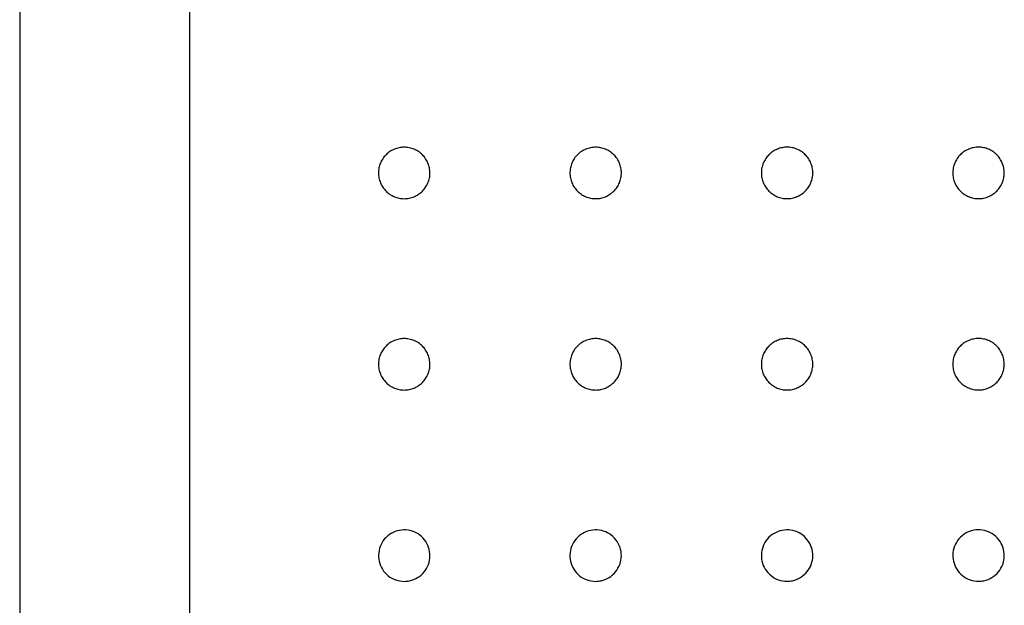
# Model space of a CAD drawing. Header units: millimetres. Extents: x 4795.05 to 4795.85, y 3159.37 to 3160.37.
# Tile 2 of 4: x 4795.05 to 4795.46, y 3159.86 to 3160.1. Entities that reach past the tile are written whole.
import ezdxf

# ---------------------------------------------------------------- set-up
doc = ezdxf.new("R2010")
doc.units = ezdxf.units.MM
doc.layers.add('SANINDUSA', color=3, linetype='Continuous')

msp = doc.modelspace()

# ---------------------------------------------------------------- linework, layer by layer
at = {"layer": 'SANINDUSA'}
for p, q in [((4795.05349, 3160.3691), (4795.05349, 3159.3777)), ((4795.12442, 3160.28317), (4795.12442, 3159.46362))]:
    msp.add_line(p, q, dxfattribs=at)
for points, knots in [([(4795.21418, 3160.02795), (4795.21347, 3160.02795), (4795.21277, 3160.02802), (4795.21174, 3160.02823), (4795.2114, 3160.02831), (4795.21073, 3160.02852), (4795.21039, 3160.02864), (4795.20942, 3160.02904), (4795.2088, 3160.02937), (4795.20792, 3160.02996), (4795.20764, 3160.03017), (4795.20709, 3160.03062), (4795.20683, 3160.03085), (4795.20609, 3160.0316), (4795.20564, 3160.03214), (4795.20505, 3160.03302), (4795.20487, 3160.03332), (4795.20454, 3160.03394), (4795.20424, 3160.03458), (4795.204, 3160.03524), (4795.2038, 3160.03591), (4795.20371, 3160.03626), (4795.2035, 3160.0373), (4795.20343, 3160.03799), (4795.20343, 3160.03905), (4795.20345, 3160.0394), (4795.20352, 3160.0401), (4795.20357, 3160.04045), (4795.20378, 3160.04149), (4795.20398, 3160.04216), (4795.20438, 3160.04313), (4795.20454, 3160.04345), (4795.20487, 3160.04408), (4795.20505, 3160.04438), (4795.20563, 3160.04525), (4795.20608, 3160.0458), (4795.20708, 3160.0468), (4795.20762, 3160.04725), (4795.2085, 3160.04783), (4795.2088, 3160.04801), (4795.20942, 3160.04834), (4795.20974, 3160.0485), (4795.21072, 3160.0489), (4795.21139, 3160.0491), (4795.21277, 3160.04938), (4795.21348, 3160.04945), (4795.21488, 3160.04945), (4795.21558, 3160.04938), (4795.21662, 3160.04918), (4795.21696, 3160.04909), (4795.21764, 3160.04889), (4795.2183, 3160.04865), (4795.21893, 3160.04835), (4795.21955, 3160.04802), (4795.21986, 3160.04784), (4795.22074, 3160.04725), (4795.22128, 3160.0468), (4795.22203, 3160.04606), (4795.22226, 3160.0458), (4795.22271, 3160.04526), (4795.22292, 3160.04497), (4795.22351, 3160.04409), (4795.22384, 3160.04348), (4795.22425, 3160.0425), (4795.22437, 3160.04217), (4795.22457, 3160.04149), (4795.22466, 3160.04115), (4795.22486, 3160.04012), (4795.22493, 3160.03942), (4795.22493, 3160.03836), (4795.22492, 3160.038), (4795.22485, 3160.03731), (4795.22475, 3160.03661), (4795.22458, 3160.03593), (4795.22437, 3160.03526), (4795.22425, 3160.03492), (4795.22385, 3160.03394), (4795.22352, 3160.03333), (4795.22274, 3160.03216), (4795.22229, 3160.0316), (4795.22129, 3160.03061), (4795.22075, 3160.03016), (4795.21987, 3160.02958), (4795.21957, 3160.02939), (4795.21895, 3160.02906), (4795.21863, 3160.02891), (4795.21766, 3160.02851), (4795.21699, 3160.0283), (4795.2156, 3160.02802), (4795.21489, 3160.02795), (4795.21418, 3160.02795)], [0, 0, 0, 0, 0.03125, 0.03125, 0.046875, 0.046875, 0.0625, 0.0625, 0.09375, 0.09375, 0.109375, 0.109375, 0.125, 0.125, 0.15625, 0.15625, 0.171875, 0.171875, 0.1875, 0.203125, 0.203125, 0.21875, 0.21875, 0.25, 0.25, 0.265625, 0.265625, 0.28125, 0.28125, 0.3125, 0.3125, 0.328125, 0.328125, 0.34375, 0.34375, 0.375, 0.375, 0.40625, 0.40625, 0.421875, 0.421875, 0.4375, 0.4375, 0.46875, 0.46875, 0.5, 0.5, 0.53125, 0.53125, 0.546875, 0.546875, 0.5625, 0.578125, 0.578125, 0.59375, 0.59375, 0.625, 0.625, 0.640625, 0.640625, 0.65625, 0.65625, 0.6875, 0.6875, 0.703125, 0.703125, 0.71875, 0.71875, 0.75, 0.75, 0.765625, 0.765625, 0.78125, 0.796875, 0.796875, 0.8125, 0.8125, 0.84375, 0.84375, 0.875, 0.875, 0.90625, 0.90625, 0.921875, 0.921875, 0.9375, 0.9375, 0.96875, 0.96875, 1, 1, 1, 1]), ([(4795.29418, 3160.02796), (4795.29347, 3160.02796), (4795.29277, 3160.02803), (4795.29174, 3160.02823), (4795.2914, 3160.02832), (4795.29072, 3160.02852), (4795.29039, 3160.02864), (4795.28941, 3160.02905), (4795.28879, 3160.02938), (4795.28792, 3160.02996), (4795.28763, 3160.03017), (4795.28709, 3160.03062), (4795.28682, 3160.03086), (4795.28608, 3160.0316), (4795.28564, 3160.03214), (4795.28505, 3160.03303), (4795.28486, 3160.03333), (4795.28453, 3160.03395), (4795.28423, 3160.03458), (4795.284, 3160.03524), (4795.28379, 3160.03592), (4795.2837, 3160.03626), (4795.2835, 3160.0373), (4795.28343, 3160.038), (4795.28343, 3160.03905), (4795.28345, 3160.0394), (4795.28351, 3160.04011), (4795.28357, 3160.04046), (4795.28377, 3160.04149), (4795.28398, 3160.04216), (4795.28438, 3160.04314), (4795.28453, 3160.04346), (4795.28486, 3160.04408), (4795.28504, 3160.04438), (4795.28563, 3160.04526), (4795.28607, 3160.0458), (4795.28707, 3160.04681), (4795.28762, 3160.04725), (4795.28849, 3160.04784), (4795.28879, 3160.04802), (4795.28941, 3160.04835), (4795.28974, 3160.0485), (4795.29071, 3160.04891), (4795.29138, 3160.04911), (4795.29276, 3160.04939), (4795.29347, 3160.04946), (4795.29488, 3160.04946), (4795.29557, 3160.04939), (4795.29661, 3160.04918), (4795.29696, 3160.0491), (4795.29763, 3160.04889), (4795.29829, 3160.04866), (4795.29893, 3160.04836), (4795.29955, 3160.04803), (4795.29985, 3160.04785), (4795.30074, 3160.04726), (4795.30128, 3160.04681), (4795.30202, 3160.04607), (4795.30226, 3160.04581), (4795.30271, 3160.04526), (4795.30292, 3160.04498), (4795.30351, 3160.0441), (4795.30384, 3160.04348), (4795.30424, 3160.04251), (4795.30436, 3160.04217), (4795.30457, 3160.0415), (4795.30465, 3160.04116), (4795.30486, 3160.04013), (4795.30493, 3160.03943), (4795.30493, 3160.03837), (4795.30491, 3160.03801), (4795.30484, 3160.03731), (4795.30474, 3160.03662), (4795.30457, 3160.03594), (4795.30437, 3160.03527), (4795.30425, 3160.03493), (4795.30384, 3160.03395), (4795.30351, 3160.03333), (4795.30274, 3160.03217), (4795.30228, 3160.03161), (4795.30129, 3160.03062), (4795.30075, 3160.03017), (4795.29987, 3160.02958), (4795.29957, 3160.0294), (4795.29894, 3160.02907), (4795.29863, 3160.02892), (4795.29766, 3160.02851), (4795.29698, 3160.02831), (4795.29559, 3160.02803), (4795.29489, 3160.02796), (4795.29418, 3160.02796)], [0, 0, 0, 0, 0.03125, 0.03125, 0.046875, 0.046875, 0.0625, 0.0625, 0.09375, 0.09375, 0.109375, 0.109375, 0.125, 0.125, 0.15625, 0.15625, 0.171875, 0.171875, 0.1875, 0.203125, 0.203125, 0.21875, 0.21875, 0.25, 0.25, 0.265625, 0.265625, 0.28125, 0.28125, 0.3125, 0.3125, 0.328125, 0.328125, 0.34375, 0.34375, 0.375, 0.375, 0.40625, 0.40625, 0.421875, 0.421875, 0.4375, 0.4375, 0.46875, 0.46875, 0.5, 0.5, 0.53125, 0.53125, 0.546875, 0.546875, 0.5625, 0.578125, 0.578125, 0.59375, 0.59375, 0.625, 0.625, 0.640625, 0.640625, 0.65625, 0.65625, 0.6875, 0.6875, 0.703125, 0.703125, 0.71875, 0.71875, 0.75, 0.75, 0.765625, 0.765625, 0.78125, 0.796875, 0.796875, 0.8125, 0.8125, 0.84375, 0.84375, 0.875, 0.875, 0.90625, 0.90625, 0.921875, 0.921875, 0.9375, 0.9375, 0.96875, 0.96875, 1, 1, 1, 1]), ([(4795.37418, 3160.02797), (4795.37347, 3160.02797), (4795.37277, 3160.02804), (4795.37174, 3160.02824), (4795.3714, 3160.02833), (4795.37073, 3160.02853), (4795.37039, 3160.02865), (4795.36941, 3160.02906), (4795.3688, 3160.02939), (4795.36792, 3160.02997), (4795.36763, 3160.03018), (4795.36709, 3160.03063), (4795.36683, 3160.03087), (4795.36608, 3160.03161), (4795.36564, 3160.03215), (4795.36505, 3160.03304), (4795.36486, 3160.03334), (4795.36453, 3160.03396), (4795.36423, 3160.0346), (4795.364, 3160.03525), (4795.36379, 3160.03593), (4795.3637, 3160.03627), (4795.3635, 3160.03731), (4795.36343, 3160.03801), (4795.36343, 3160.03906), (4795.36345, 3160.03941), (4795.36352, 3160.04012), (4795.36357, 3160.04047), (4795.36377, 3160.0415), (4795.36398, 3160.04217), (4795.36438, 3160.04315), (4795.36453, 3160.04347), (4795.36486, 3160.04409), (4795.36504, 3160.0444), (4795.36563, 3160.04527), (4795.36607, 3160.04581), (4795.36708, 3160.04682), (4795.36762, 3160.04726), (4795.36849, 3160.04785), (4795.36879, 3160.04803), (4795.36942, 3160.04836), (4795.36974, 3160.04851), (4795.37071, 3160.04892), (4795.37138, 3160.04912), (4795.37276, 3160.0494), (4795.37347, 3160.04947), (4795.37488, 3160.04947), (4795.37558, 3160.0494), (4795.37661, 3160.04919), (4795.37696, 3160.04911), (4795.37763, 3160.0489), (4795.37829, 3160.04867), (4795.37893, 3160.04837), (4795.37955, 3160.04804), (4795.37985, 3160.04786), (4795.38074, 3160.04727), (4795.38128, 3160.04682), (4795.38202, 3160.04608), (4795.38226, 3160.04582), (4795.38271, 3160.04527), (4795.38292, 3160.04499), (4795.38351, 3160.04411), (4795.38384, 3160.04349), (4795.38424, 3160.04252), (4795.38436, 3160.04218), (4795.38457, 3160.04151), (4795.38465, 3160.04117), (4795.38486, 3160.04014), (4795.38493, 3160.03944), (4795.38493, 3160.03838), (4795.38491, 3160.03802), (4795.38485, 3160.03732), (4795.38474, 3160.03663), (4795.38457, 3160.03595), (4795.38437, 3160.03528), (4795.38425, 3160.03494), (4795.38385, 3160.03396), (4795.38352, 3160.03334), (4795.38274, 3160.03218), (4795.38228, 3160.03162), (4795.38129, 3160.03063), (4795.38075, 3160.03018), (4795.37987, 3160.02959), (4795.37957, 3160.02941), (4795.37895, 3160.02908), (4795.37863, 3160.02893), (4795.37766, 3160.02852), (4795.37698, 3160.02832), (4795.37559, 3160.02804), (4795.37489, 3160.02797), (4795.37418, 3160.02797)], [0, 0, 0, 0, 0.03125, 0.03125, 0.046875, 0.046875, 0.0625, 0.0625, 0.09375, 0.09375, 0.109375, 0.109375, 0.125, 0.125, 0.15625, 0.15625, 0.171875, 0.171875, 0.1875, 0.203125, 0.203125, 0.21875, 0.21875, 0.25, 0.25, 0.265625, 0.265625, 0.28125, 0.28125, 0.3125, 0.3125, 0.328125, 0.328125, 0.34375, 0.34375, 0.375, 0.375, 0.40625, 0.40625, 0.421875, 0.421875, 0.4375, 0.4375, 0.46875, 0.46875, 0.5, 0.5, 0.53125, 0.53125, 0.546875, 0.546875, 0.5625, 0.578125, 0.578125, 0.59375, 0.59375, 0.625, 0.625, 0.640625, 0.640625, 0.65625, 0.65625, 0.6875, 0.6875, 0.703125, 0.703125, 0.71875, 0.71875, 0.75, 0.75, 0.765625, 0.765625, 0.78125, 0.796875, 0.796875, 0.8125, 0.8125, 0.84375, 0.84375, 0.875, 0.875, 0.90625, 0.90625, 0.921875, 0.921875, 0.9375, 0.9375, 0.96875, 0.96875, 1, 1, 1, 1]), ([(4795.45419, 3160.02798), (4795.45348, 3160.02798), (4795.45278, 3160.02804), (4795.45175, 3160.02825), (4795.45141, 3160.02833), (4795.45073, 3160.02854), (4795.4504, 3160.02866), (4795.44942, 3160.02906), (4795.4488, 3160.02939), (4795.44793, 3160.02998), (4795.44764, 3160.03019), (4795.44709, 3160.03064), (4795.44683, 3160.03088), (4795.44609, 3160.03162), (4795.44564, 3160.03216), (4795.44505, 3160.03304), (4795.44487, 3160.03335), (4795.44454, 3160.03397), (4795.44424, 3160.0346), (4795.444, 3160.03526), (4795.4438, 3160.03593), (4795.44371, 3160.03628), (4795.4435, 3160.03732), (4795.44344, 3160.03802), (4795.44344, 3160.03907), (4795.44345, 3160.03942), (4795.44352, 3160.04012), (4795.44357, 3160.04048), (4795.44378, 3160.04151), (4795.44398, 3160.04218), (4795.44439, 3160.04316), (4795.44454, 3160.04348), (4795.44487, 3160.0441), (4795.44505, 3160.0444), (4795.44564, 3160.04527), (4795.44608, 3160.04582), (4795.44708, 3160.04682), (4795.44763, 3160.04727), (4795.4485, 3160.04785), (4795.4488, 3160.04803), (4795.44942, 3160.04836), (4795.44975, 3160.04852), (4795.45072, 3160.04892), (4795.45139, 3160.04913), (4795.45277, 3160.0494), (4795.45348, 3160.04947), (4795.45489, 3160.04947), (4795.45558, 3160.0494), (4795.45662, 3160.0492), (4795.45697, 3160.04911), (4795.45764, 3160.04891), (4795.4583, 3160.04867), (4795.45894, 3160.04837), (4795.45956, 3160.04804), (4795.45986, 3160.04786), (4795.46074, 3160.04727), (4795.46129, 3160.04683), (4795.46203, 3160.04608), (4795.46227, 3160.04582), (4795.46272, 3160.04528), (4795.46293, 3160.04499), (4795.46352, 3160.04411), (4795.46385, 3160.0435), (4795.46425, 3160.04252), (4795.46437, 3160.04219), (4795.46458, 3160.04151), (4795.46466, 3160.04117), (4795.46487, 3160.04014), (4795.46494, 3160.03944), (4795.46494, 3160.03838), (4795.46492, 3160.03803), (4795.46485, 3160.03733), (4795.46475, 3160.03663), (4795.46458, 3160.03595), (4795.46438, 3160.03528), (4795.46426, 3160.03494), (4795.46385, 3160.03396), (4795.46352, 3160.03335), (4795.46275, 3160.03218), (4795.46229, 3160.03163), (4795.4613, 3160.03063), (4795.46076, 3160.03019), (4795.45988, 3160.0296), (4795.45957, 3160.02941), (4795.45895, 3160.02908), (4795.45864, 3160.02893), (4795.45767, 3160.02853), (4795.45699, 3160.02832), (4795.4556, 3160.02804), (4795.4549, 3160.02798), (4795.45419, 3160.02798)], [0, 0, 0, 0, 0.03125, 0.03125, 0.046875, 0.046875, 0.0625, 0.0625, 0.09375, 0.09375, 0.109375, 0.109375, 0.125, 0.125, 0.15625, 0.15625, 0.171875, 0.171875, 0.1875, 0.203125, 0.203125, 0.21875, 0.21875, 0.25, 0.25, 0.265625, 0.265625, 0.28125, 0.28125, 0.3125, 0.3125, 0.328125, 0.328125, 0.34375, 0.34375, 0.375, 0.375, 0.40625, 0.40625, 0.421875, 0.421875, 0.4375, 0.4375, 0.46875, 0.46875, 0.5, 0.5, 0.53125, 0.53125, 0.546875, 0.546875, 0.5625, 0.578125, 0.578125, 0.59375, 0.59375, 0.625, 0.625, 0.640625, 0.640625, 0.65625, 0.65625, 0.6875, 0.6875, 0.703125, 0.703125, 0.71875, 0.71875, 0.75, 0.75, 0.765625, 0.765625, 0.78125, 0.796875, 0.796875, 0.8125, 0.8125, 0.84375, 0.84375, 0.875, 0.875, 0.90625, 0.90625, 0.921875, 0.921875, 0.9375, 0.9375, 0.96875, 0.96875, 1, 1, 1, 1]), ([(4795.21418, 3159.94796), (4795.21347, 3159.94796), (4795.21277, 3159.94803), (4795.21174, 3159.94824), (4795.2114, 3159.94832), (4795.21073, 3159.94853), (4795.21039, 3159.94865), (4795.20942, 3159.94905), (4795.2088, 3159.94938), (4795.20792, 3159.94997), (4795.20764, 3159.95018), (4795.20709, 3159.95063), (4795.20683, 3159.95086), (4795.20609, 3159.95161), (4795.20564, 3159.95215), (4795.20505, 3159.95303), (4795.20487, 3159.95333), (4795.20454, 3159.95396), (4795.20424, 3159.95459), (4795.204, 3159.95525), (4795.2038, 3159.95592), (4795.20371, 3159.95627), (4795.2035, 3159.95731), (4795.20343, 3159.958), (4795.20343, 3159.95906), (4795.20345, 3159.95941), (4795.20352, 3159.96011), (4795.20357, 3159.96046), (4795.20378, 3159.9615), (4795.20398, 3159.96217), (4795.20438, 3159.96314), (4795.20454, 3159.96346), (4795.20487, 3159.96409), (4795.20505, 3159.96439), (4795.20563, 3159.96526), (4795.20608, 3159.96581), (4795.20708, 3159.96681), (4795.20762, 3159.96726), (4795.2085, 3159.96784), (4795.2088, 3159.96802), (4795.20942, 3159.96835), (4795.20974, 3159.96851), (4795.21072, 3159.96891), (4795.21139, 3159.96911), (4795.21277, 3159.96939), (4795.21348, 3159.96946), (4795.21488, 3159.96946), (4795.21558, 3159.96939), (4795.21662, 3159.96919), (4795.21696, 3159.9691), (4795.21764, 3159.9689), (4795.2183, 3159.96866), (4795.21893, 3159.96836), (4795.21955, 3159.96803), (4795.21986, 3159.96785), (4795.22074, 3159.96726), (4795.22128, 3159.96681), (4795.22202, 3159.96607), (4795.22226, 3159.96581), (4795.22271, 3159.96527), (4795.22292, 3159.96498), (4795.22351, 3159.9641), (4795.22384, 3159.96349), (4795.22424, 3159.96251), (4795.22436, 3159.96218), (4795.22457, 3159.9615), (4795.22466, 3159.96116), (4795.22486, 3159.96013), (4795.22493, 3159.95943), (4795.22493, 3159.95837), (4795.22492, 3159.95801), (4795.22485, 3159.95732), (4795.22474, 3159.95662), (4795.22458, 3159.95594), (4795.22437, 3159.95527), (4795.22425, 3159.95493), (4795.22385, 3159.95395), (4795.22352, 3159.95334), (4795.22274, 3159.95217), (4795.22229, 3159.95161), (4795.22129, 3159.95062), (4795.22075, 3159.95018), (4795.21987, 3159.94959), (4795.21957, 3159.9494), (4795.21895, 3159.94907), (4795.21863, 3159.94892), (4795.21766, 3159.94852), (4795.21699, 3159.94831), (4795.2156, 3159.94803), (4795.21489, 3159.94796), (4795.21418, 3159.94796)], [0, 0, 0, 0, 0.03125, 0.03125, 0.046875, 0.046875, 0.0625, 0.0625, 0.09375, 0.09375, 0.109375, 0.109375, 0.125, 0.125, 0.15625, 0.15625, 0.171875, 0.171875, 0.1875, 0.203125, 0.203125, 0.21875, 0.21875, 0.25, 0.25, 0.265625, 0.265625, 0.28125, 0.28125, 0.3125, 0.3125, 0.328125, 0.328125, 0.34375, 0.34375, 0.375, 0.375, 0.40625, 0.40625, 0.421875, 0.421875, 0.4375, 0.4375, 0.46875, 0.46875, 0.5, 0.5, 0.53125, 0.53125, 0.546875, 0.546875, 0.5625, 0.578125, 0.578125, 0.59375, 0.59375, 0.625, 0.625, 0.640625, 0.640625, 0.65625, 0.65625, 0.6875, 0.6875, 0.703125, 0.703125, 0.71875, 0.71875, 0.75, 0.75, 0.765625, 0.765625, 0.78125, 0.796875, 0.796875, 0.8125, 0.8125, 0.84375, 0.84375, 0.875, 0.875, 0.90625, 0.90625, 0.921875, 0.921875, 0.9375, 0.9375, 0.96875, 0.96875, 1, 1, 1, 1]), ([(4795.29418, 3159.94797), (4795.29347, 3159.94797), (4795.29277, 3159.94804), (4795.29174, 3159.94824), (4795.2914, 3159.94833), (4795.29072, 3159.94853), (4795.29039, 3159.94865), (4795.28941, 3159.94906), (4795.28879, 3159.94939), (4795.28792, 3159.94997), (4795.28763, 3159.95018), (4795.28708, 3159.95063), (4795.28682, 3159.95087), (4795.28608, 3159.95161), (4795.28563, 3159.95216), (4795.28504, 3159.95304), (4795.28486, 3159.95334), (4795.28453, 3159.95396), (4795.28423, 3159.9546), (4795.28399, 3159.95526), (4795.28379, 3159.95593), (4795.2837, 3159.95627), (4795.2835, 3159.95731), (4795.28343, 3159.95801), (4795.28343, 3159.95906), (4795.28344, 3159.95941), (4795.28351, 3159.96012), (4795.28356, 3159.96047), (4795.28377, 3159.9615), (4795.28397, 3159.96217), (4795.28438, 3159.96315), (4795.28453, 3159.96347), (4795.28486, 3159.96409), (4795.28504, 3159.9644), (4795.28563, 3159.96527), (4795.28607, 3159.96581), (4795.28707, 3159.96682), (4795.28762, 3159.96726), (4795.28849, 3159.96785), (4795.28879, 3159.96803), (4795.28941, 3159.96836), (4795.28973, 3159.96851), (4795.29071, 3159.96892), (4795.29138, 3159.96912), (4795.29276, 3159.9694), (4795.29347, 3159.96947), (4795.29487, 3159.96947), (4795.29557, 3159.9694), (4795.29661, 3159.9692), (4795.29696, 3159.96911), (4795.29763, 3159.96891), (4795.29829, 3159.96867), (4795.29892, 3159.96837), (4795.29954, 3159.96804), (4795.29985, 3159.96786), (4795.30073, 3159.96727), (4795.30127, 3159.96682), (4795.30202, 3159.96608), (4795.30225, 3159.96582), (4795.3027, 3159.96528), (4795.30292, 3159.96499), (4795.3035, 3159.96411), (4795.30383, 3159.9635), (4795.30424, 3159.96252), (4795.30436, 3159.96219), (4795.30456, 3159.96151), (4795.30465, 3159.96117), (4795.30486, 3159.96014), (4795.30493, 3159.95944), (4795.30493, 3159.95838), (4795.30491, 3159.95802), (4795.30484, 3159.95733), (4795.30474, 3159.95663), (4795.30457, 3159.95595), (4795.30437, 3159.95528), (4795.30425, 3159.95494), (4795.30384, 3159.95396), (4795.30351, 3159.95335), (4795.30273, 3159.95218), (4795.30228, 3159.95162), (4795.30129, 3159.95063), (4795.30075, 3159.95018), (4795.29987, 3159.9496), (4795.29956, 3159.94941), (4795.29894, 3159.94908), (4795.29862, 3159.94893), (4795.29765, 3159.94853), (4795.29698, 3159.94832), (4795.29559, 3159.94804), (4795.29489, 3159.94797), (4795.29418, 3159.94797)], [0, 0, 0, 0, 0.03125, 0.03125, 0.046875, 0.046875, 0.0625, 0.0625, 0.09375, 0.09375, 0.109375, 0.109375, 0.125, 0.125, 0.15625, 0.15625, 0.171875, 0.171875, 0.1875, 0.203125, 0.203125, 0.21875, 0.21875, 0.25, 0.25, 0.265625, 0.265625, 0.28125, 0.28125, 0.3125, 0.3125, 0.328125, 0.328125, 0.34375, 0.34375, 0.375, 0.375, 0.40625, 0.40625, 0.421875, 0.421875, 0.4375, 0.4375, 0.46875, 0.46875, 0.5, 0.5, 0.53125, 0.53125, 0.546875, 0.546875, 0.5625, 0.578125, 0.578125, 0.59375, 0.59375, 0.625, 0.625, 0.640625, 0.640625, 0.65625, 0.65625, 0.6875, 0.6875, 0.703125, 0.703125, 0.71875, 0.71875, 0.75, 0.75, 0.765625, 0.765625, 0.78125, 0.796875, 0.796875, 0.8125, 0.8125, 0.84375, 0.84375, 0.875, 0.875, 0.90625, 0.90625, 0.921875, 0.921875, 0.9375, 0.9375, 0.96875, 0.96875, 1, 1, 1, 1]), ([(4795.37418, 3159.94799), (4795.37347, 3159.94798), (4795.37277, 3159.94805), (4795.37174, 3159.94826), (4795.3714, 3159.94834), (4795.37072, 3159.94855), (4795.37039, 3159.94867), (4795.36941, 3159.94907), (4795.36879, 3159.9494), (4795.36792, 3159.94999), (4795.36763, 3159.9502), (4795.36708, 3159.95065), (4795.36682, 3159.95088), (4795.36608, 3159.95163), (4795.36563, 3159.95217), (4795.36504, 3159.95305), (4795.36486, 3159.95336), (4795.36453, 3159.95398), (4795.36423, 3159.95461), (4795.36399, 3159.95527), (4795.36379, 3159.95594), (4795.3637, 3159.95629), (4795.36349, 3159.95733), (4795.36343, 3159.95802), (4795.36343, 3159.95908), (4795.36344, 3159.95943), (4795.36351, 3159.96013), (4795.36356, 3159.96048), (4795.36377, 3159.96152), (4795.36397, 3159.96219), (4795.36438, 3159.96316), (4795.36453, 3159.96349), (4795.36486, 3159.96411), (4795.36504, 3159.96441), (4795.36563, 3159.96528), (4795.36607, 3159.96583), (4795.36707, 3159.96683), (4795.36762, 3159.96728), (4795.36849, 3159.96786), (4795.36879, 3159.96804), (4795.36941, 3159.96837), (4795.36973, 3159.96853), (4795.37071, 3159.96893), (4795.37138, 3159.96914), (4795.37276, 3159.96941), (4795.37347, 3159.96948), (4795.37487, 3159.96948), (4795.37557, 3159.96941), (4795.37661, 3159.96921), (4795.37696, 3159.96912), (4795.37763, 3159.96892), (4795.37829, 3159.96868), (4795.37892, 3159.96838), (4795.37955, 3159.96805), (4795.37985, 3159.96787), (4795.38073, 3159.96728), (4795.38128, 3159.96684), (4795.38202, 3159.9661), (4795.38226, 3159.96584), (4795.38271, 3159.96529), (4795.38292, 3159.965), (4795.3835, 3159.96413), (4795.38383, 3159.96351), (4795.38424, 3159.96254), (4795.38436, 3159.9622), (4795.38457, 3159.96152), (4795.38465, 3159.96118), (4795.38486, 3159.96015), (4795.38493, 3159.95946), (4795.38493, 3159.95839), (4795.38491, 3159.95804), (4795.38484, 3159.95734), (4795.38474, 3159.95665), (4795.38457, 3159.95597), (4795.38437, 3159.95529), (4795.38425, 3159.95496), (4795.38384, 3159.95398), (4795.38351, 3159.95336), (4795.38273, 3159.95219), (4795.38228, 3159.95164), (4795.38129, 3159.95064), (4795.38075, 3159.9502), (4795.37987, 3159.94961), (4795.37956, 3159.94943), (4795.37894, 3159.94909), (4795.37863, 3159.94894), (4795.37766, 3159.94854), (4795.37698, 3159.94833), (4795.37559, 3159.94806), (4795.37489, 3159.94799), (4795.37418, 3159.94799)], [0, 0, 0, 0, 0.03125, 0.03125, 0.046875, 0.046875, 0.0625, 0.0625, 0.09375, 0.09375, 0.109375, 0.109375, 0.125, 0.125, 0.15625, 0.15625, 0.171875, 0.171875, 0.1875, 0.203125, 0.203125, 0.21875, 0.21875, 0.25, 0.25, 0.265625, 0.265625, 0.28125, 0.28125, 0.3125, 0.3125, 0.328125, 0.328125, 0.34375, 0.34375, 0.375, 0.375, 0.40625, 0.40625, 0.421875, 0.421875, 0.4375, 0.4375, 0.46875, 0.46875, 0.5, 0.5, 0.53125, 0.53125, 0.546875, 0.546875, 0.5625, 0.578125, 0.578125, 0.59375, 0.59375, 0.625, 0.625, 0.640625, 0.640625, 0.65625, 0.65625, 0.6875, 0.6875, 0.703125, 0.703125, 0.71875, 0.71875, 0.75, 0.75, 0.765625, 0.765625, 0.78125, 0.796875, 0.796875, 0.8125, 0.8125, 0.84375, 0.84375, 0.875, 0.875, 0.90625, 0.90625, 0.921875, 0.921875, 0.9375, 0.9375, 0.96875, 0.96875, 1, 1, 1, 1]), ([(4795.45419, 3159.94799), (4795.45348, 3159.94799), (4795.45278, 3159.94806), (4795.45175, 3159.94827), (4795.45141, 3159.94835), (4795.45073, 3159.94856), (4795.4504, 3159.94868), (4795.44942, 3159.94908), (4795.4488, 3159.94941), (4795.44793, 3159.95), (4795.44764, 3159.95021), (4795.44709, 3159.95066), (4795.44683, 3159.95089), (4795.44609, 3159.95164), (4795.44564, 3159.95218), (4795.44505, 3159.95306), (4795.44487, 3159.95336), (4795.44454, 3159.95398), (4795.44424, 3159.95462), (4795.444, 3159.95528), (4795.4438, 3159.95595), (4795.44371, 3159.9563), (4795.4435, 3159.95734), (4795.44344, 3159.95803), (4795.44344, 3159.95909), (4795.44345, 3159.95944), (4795.44352, 3159.96014), (4795.44357, 3159.96049), (4795.44378, 3159.96153), (4795.44398, 3159.9622), (4795.44439, 3159.96317), (4795.44454, 3159.96349), (4795.44487, 3159.96412), (4795.44505, 3159.96442), (4795.44564, 3159.96529), (4795.44608, 3159.96584), (4795.44708, 3159.96684), (4795.44763, 3159.96728), (4795.4485, 3159.96787), (4795.4488, 3159.96805), (4795.44942, 3159.96838), (4795.44975, 3159.96853), (4795.45072, 3159.96894), (4795.45139, 3159.96914), (4795.45277, 3159.96942), (4795.45348, 3159.96949), (4795.45489, 3159.96949), (4795.45558, 3159.96942), (4795.45662, 3159.96922), (4795.45697, 3159.96913), (4795.45764, 3159.96892), (4795.4583, 3159.96869), (4795.45894, 3159.96839), (4795.45956, 3159.96806), (4795.45986, 3159.96788), (4795.46075, 3159.96729), (4795.46129, 3159.96684), (4795.46203, 3159.9661), (4795.46227, 3159.96584), (4795.46272, 3159.96529), (4795.46293, 3159.96501), (4795.46352, 3159.96413), (4795.46385, 3159.96351), (4795.46425, 3159.96254), (4795.46437, 3159.9622), (4795.46458, 3159.96153), (4795.46466, 3159.96119), (4795.46487, 3159.96016), (4795.46494, 3159.95946), (4795.46494, 3159.9584), (4795.46492, 3159.95804), (4795.46485, 3159.95734), (4795.46475, 3159.95665), (4795.46458, 3159.95597), (4795.46438, 3159.9553), (4795.46426, 3159.95496), (4795.46386, 3159.95398), (4795.46353, 3159.95336), (4795.46275, 3159.9522), (4795.46229, 3159.95164), (4795.4613, 3159.95065), (4795.46076, 3159.9502), (4795.45988, 3159.94961), (4795.45957, 3159.94943), (4795.45895, 3159.9491), (4795.45864, 3159.94895), (4795.45767, 3159.94855), (4795.45699, 3159.94834), (4795.4556, 3159.94806), (4795.4549, 3159.94799), (4795.45419, 3159.94799)], [0, 0, 0, 0, 0.03125, 0.03125, 0.046875, 0.046875, 0.0625, 0.0625, 0.09375, 0.09375, 0.109375, 0.109375, 0.125, 0.125, 0.15625, 0.15625, 0.171875, 0.171875, 0.1875, 0.203125, 0.203125, 0.21875, 0.21875, 0.25, 0.25, 0.265625, 0.265625, 0.28125, 0.28125, 0.3125, 0.3125, 0.328125, 0.328125, 0.34375, 0.34375, 0.375, 0.375, 0.40625, 0.40625, 0.421875, 0.421875, 0.4375, 0.4375, 0.46875, 0.46875, 0.5, 0.5, 0.53125, 0.53125, 0.546875, 0.546875, 0.5625, 0.578125, 0.578125, 0.59375, 0.59375, 0.625, 0.625, 0.640625, 0.640625, 0.65625, 0.65625, 0.6875, 0.6875, 0.703125, 0.703125, 0.71875, 0.71875, 0.75, 0.75, 0.765625, 0.765625, 0.78125, 0.796875, 0.796875, 0.8125, 0.8125, 0.84375, 0.84375, 0.875, 0.875, 0.90625, 0.90625, 0.921875, 0.921875, 0.9375, 0.9375, 0.96875, 0.96875, 1, 1, 1, 1]), ([(4795.21418, 3159.86797), (4795.21297, 3159.86809), (4795.21056, 3159.86833), (4795.20734, 3159.87018), (4795.20489, 3159.87291), (4795.2035, 3159.87632), (4795.2033, 3159.87999), (4795.20434, 3159.88352), (4795.20648, 3159.88651), (4795.20949, 3159.88862), (4795.21303, 3159.88962), (4795.2167, 3159.88938), (4795.22009, 3159.88795), (4795.22281, 3159.88547), (4795.22456, 3159.88224), (4795.22514, 3159.87861), (4795.22448, 3159.87499), (4795.22266, 3159.87178), (4795.21989, 3159.86938), (4795.2169, 3159.86814), (4795.21494, 3159.86802), (4795.21418, 3159.86797)], [0, 0, 0, 0, 0.053679, 0.107359, 0.161043, 0.214734, 0.26843, 0.322128, 0.375824, 0.429515, 0.4832, 0.53688, 0.59056, 0.644244, 0.697932, 0.751626, 0.805323, 0.85902, 0.912713, 0.966401, 1, 1, 1, 1]), ([(4795.29417, 3159.86798), (4795.29297, 3159.8681), (4795.29055, 3159.86834), (4795.28733, 3159.87019), (4795.28488, 3159.87292), (4795.28349, 3159.87632), (4795.28329, 3159.88), (4795.28432, 3159.88353), (4795.28647, 3159.88652), (4795.28948, 3159.88863), (4795.29302, 3159.88962), (4795.29669, 3159.88939), (4795.30008, 3159.88796), (4795.3028, 3159.88548), (4795.30455, 3159.88225), (4795.30513, 3159.87862), (4795.30447, 3159.875), (4795.30265, 3159.8718), (4795.29988, 3159.86939), (4795.29689, 3159.86815), (4795.29493, 3159.86803), (4795.29417, 3159.86798)], [0, 0, 0, 0, 0.053684, 0.107368, 0.161051, 0.214735, 0.268424, 0.322115, 0.375809, 0.429502, 0.483194, 0.536882, 0.590568, 0.644252, 0.697937, 0.751623, 0.805312, 0.859005, 0.912699, 0.966393, 1, 1, 1, 1]), ([(4795.37417, 3159.868), (4795.37296, 3159.86812), (4795.37055, 3159.86836), (4795.36733, 3159.87021), (4795.36488, 3159.87294), (4795.36348, 3159.87634), (4795.36329, 3159.88001), (4795.36432, 3159.88354), (4795.36647, 3159.88653), (4795.36948, 3159.88865), (4795.37302, 3159.88964), (4795.37669, 3159.88941), (4795.38008, 3159.88798), (4795.3828, 3159.8855), (4795.38455, 3159.88226), (4795.38513, 3159.87863), (4795.38447, 3159.87501), (4795.38266, 3159.87181), (4795.37988, 3159.86941), (4795.37689, 3159.86817), (4795.37493, 3159.86805), (4795.37417, 3159.868)], [0, 0, 0, 0, 0.053697, 0.107392, 0.16108, 0.21476, 0.268439, 0.322118, 0.375803, 0.429494, 0.483191, 0.53689, 0.590587, 0.644279, 0.697964, 0.751643, 0.80532, 0.859001, 0.912689, 0.966386, 1, 1, 1, 1]), ([(4795.45419, 3159.86801), (4795.45298, 3159.86813), (4795.45056, 3159.86837), (4795.44734, 3159.87022), (4795.44489, 3159.87295), (4795.4435, 3159.87636), (4795.4433, 3159.88003), (4795.44434, 3159.88356), (4795.44648, 3159.88655), (4795.44949, 3159.88866), (4795.45304, 3159.88965), (4795.45671, 3159.88942), (4795.4601, 3159.88798), (4795.46282, 3159.88551), (4795.46457, 3159.88227), (4795.46515, 3159.87864), (4795.46449, 3159.87502), (4795.46267, 3159.87182), (4795.4599, 3159.86942), (4795.4569, 3159.86818), (4795.45494, 3159.86806), (4795.45419, 3159.86801)], [0, 0, 0, 0, 0.053708, 0.107415, 0.161113, 0.2148, 0.268475, 0.322146, 0.375821, 0.429504, 0.483198, 0.536901, 0.590606, 0.644307, 0.697999, 0.75168, 0.805353, 0.859024, 0.912701, 0.966391, 1, 1, 1, 1])]:
    msp.add_open_spline(points, degree=3, knots=knots, dxfattribs=at)

doc.saveas('drawing.dxf')
